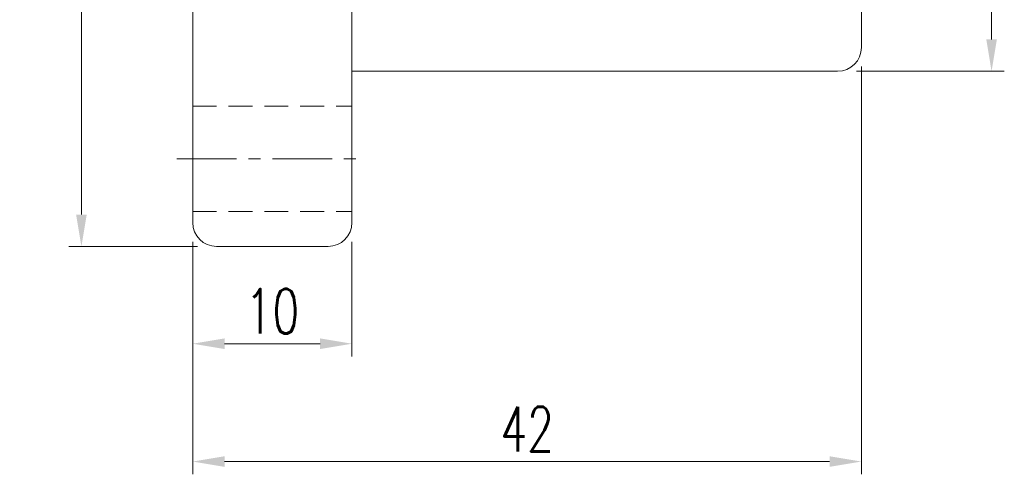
# Model space of a CAD drawing. Extents: x 32 to 191, y 46 to 143.
# Tile 2 of 53: x 130 to 191, y 46 to 75. Entities that reach past the tile are written whole.
import ezdxf

# ---------------------------------------------------------------- set-up
doc = ezdxf.new("R2010")
doc.units = 0
doc.header["$LTSCALE"] = 3
doc.header["$MEASUREMENT"] = 0
doc.linetypes.add('CENTER', pattern=[2, 1.25, -0.25, 0.25, -0.25])
doc.linetypes.add('DASHED', pattern=[0.75, 0.5, -0.25])
for name, color, linetype in [('CL', 1, 'CENTER'), ('DIM', 4, 'Continuous'), ('HID', 2, 'DASHED'), ('OUT', 3, 'Continuous')]:
    doc.layers.add(name, color=color, linetype=linetype)
doc.styles.add('DIM-7', font='SIMPLEX.shx', dxfattribs={"width": 0.7, "bigfont": 'chineset.shx'})
doc.dimstyles.new('CNS', dxfattribs={"dimtxt": 3.5, "dimasz": 2.5, "dimexe": 1, "dimexo": 1.5, "dimgap": 0.09, "dimtad": 0, "dimdsep": 46, "dimtxsty": 'DIM-7', "dimcen": 0.09, "dimclrd": 1, "dimclre": 1, "dimclrt": 4, "dimadec": 0, "dimazin": 0, "dimtfac": 1, "dimtix": 1, "dimtmove": 2, "dimatfit": 3, "dimfxl": 1, "dimtvp": 0.971429, "dimtolj": 1, "dimarcsym": 0})

# ---------------------------------------------------------------- blocks, each defined once
blk = doc.blocks.new('*D5')
at = {"layer": 'DEFPOINTS', "color": 0, "linetype": 'Continuous', "lineweight": 0, "transparency": 16777216}
for p in [(140.456, 62.207), (150.456, 62.207), (140.456, 54.602)]:
    blk.add_point(p, dxfattribs=at)
at = {"layer": 'DIM', "color": 4, "linetype": 'Continuous', "lineweight": 0, "transparency": 16777216}
for p, q in [((140.456, 61.007), (140.456, 53.802)), ((150.456, 61.007), (150.456, 53.802)), ((148.456, 54.602), (142.456, 54.602))]:
    blk.add_line(p, q, dxfattribs=at)
for points in [[(142.456, 54.936), (142.456, 54.269), (140.456, 54.602)], [(148.456, 54.936), (148.456, 54.269), (150.456, 54.602)]]:
    blk.add_solid(points, dxfattribs=at)
at = {"layer": 'DIM', "color": 4, "linetype": 'Continuous', "lineweight": 0, "transparency": 16777216, "insert": (145.456, 56.642), "char_height": 2.8, "attachment_point": 5, "style": 'DIM-7'}
blk.add_mtext('\\A1;10', dxfattribs=at)
blk = doc.blocks.new('*D6')
at = {"layer": 'DEFPOINTS', "color": 0, "linetype": 'Continuous', "lineweight": 0, "transparency": 16777216}
for p in [(182.456, 73.207), (140.456, 62.207), (182.456, 47.205)]:
    blk.add_point(p, dxfattribs=at)
at = {"layer": 'DIM', "color": 4, "linetype": 'Continuous', "lineweight": 0, "transparency": 16777216}
for p, q in [((182.456, 72.007), (182.456, 46.405)), ((140.456, 61.007), (140.456, 46.405)), ((142.456, 47.205), (180.456, 47.205))]:
    blk.add_line(p, q, dxfattribs=at)
for points in [[(142.456, 47.538), (142.456, 46.872), (140.456, 47.205)], [(180.456, 47.538), (180.456, 46.872), (182.456, 47.205)]]:
    blk.add_solid(points, dxfattribs=at)
at = {"layer": 'DIM', "color": 4, "linetype": 'Continuous', "lineweight": 0, "transparency": 16777216, "insert": (161.456, 49.245), "char_height": 2.8, "attachment_point": 5, "style": 'DIM-7'}
blk.add_mtext('\\A1;42', dxfattribs=at)
blk = doc.blocks.new('*D7')
at = {"layer": 'DEFPOINTS', "color": 0, "linetype": 'Continuous', "lineweight": 0, "transparency": 16777216}
for p in [(133.465, 122.707), (141.956, 122.707), (141.956, 60.707)]:
    blk.add_point(p, dxfattribs=at)
at = {"layer": 'DIM', "color": 4, "linetype": 'Continuous', "lineweight": 0, "transparency": 16777216}
for p, q in [((140.756, 122.707), (132.665, 122.707)), ((133.465, 62.707), (133.465, 120.707)), ((140.756, 60.707), (132.665, 60.707))]:
    blk.add_line(p, q, dxfattribs=at)
for points in [[(133.132, 120.707), (133.799, 120.707), (133.465, 122.707)], [(133.132, 62.707), (133.799, 62.707), (133.465, 60.707)]]:
    blk.add_solid(points, dxfattribs=at)
at = {"layer": 'DIM', "color": 4, "linetype": 'Continuous', "lineweight": 0, "transparency": 16777216, "insert": (131.425, 91.707), "char_height": 2.8, "attachment_point": 5, "rotation": 90, "style": 'DIM-7'}
blk.add_mtext('\\A1;%%C62', dxfattribs=at)
blk = doc.blocks.new('*D10')
at = {"layer": 'DEFPOINTS', "color": 0, "linetype": 'Continuous', "lineweight": 0, "transparency": 16777216}
for p in [(180.956, 111.707), (190.63, 111.707), (180.956, 71.707)]:
    blk.add_point(p, dxfattribs=at)
at = {"layer": 'DIM', "color": 4, "linetype": 'Continuous', "lineweight": 0, "transparency": 16777216}
for p, q in [((182.156, 111.707), (191.43, 111.707)), ((190.63, 73.707), (190.63, 109.707)), ((182.156, 71.707), (191.43, 71.707))]:
    blk.add_line(p, q, dxfattribs=at)
for points in [[(190.297, 109.707), (190.963, 109.707), (190.63, 111.707)], [(190.297, 73.707), (190.963, 73.707), (190.63, 71.707)]]:
    blk.add_solid(points, dxfattribs=at)
at = {"layer": 'DIM', "color": 4, "linetype": 'Continuous', "lineweight": 0, "transparency": 16777216, "insert": (188.03, 91.707), "char_height": 2.8, "attachment_point": 5, "rotation": 90, "style": 'DIM-7'}
blk.add_mtext('\\A1;%%c40{\\H1.680000;\\S-0.009^ -0.025;}', dxfattribs=at)

msp = doc.modelspace()

# ---------------------------------------------------------------- linework, layer by layer
at = {"layer": 'CL', "color": 7, "lineweight": 0}
msp.add_line((139.456, 66.207), (151.456, 66.207), dxfattribs=at)
at = {"layer": 'HID', "color": 7, "lineweight": 0}
for p, q in [((140.456, 69.507), (150.456, 69.507)), ((140.456, 62.907), (150.456, 62.907))]:
    msp.add_line(p, q, dxfattribs=at)
at = {"layer": 'OUT', "color": 7, "linetype": 'Continuous', "lineweight": 0}
for p, q in [((140.456, 121.207), (140.456, 62.207)), ((150.456, 121.207), (150.456, 62.207)), ((182.456, 73.207), (182.456, 110.207)), ((150.456, 71.707), (180.956, 71.707)), ((141.956, 60.707), (148.956, 60.707))]:
    msp.add_line(p, q, dxfattribs=at)
for centre, start, end in [((180.956, 73.207), 270, 0), ((141.956, 62.207), 180, 270), ((148.956, 62.207), 270, 0)]:
    msp.add_arc(centre, 1.5, start, end, dxfattribs=at)

# ---------------------------------------------------------------- dimensions: what is measured, and where the dimension line sits
at = {"layer": 'DIM', "color": 7, "linetype": 'Continuous', "lineweight": 0}
for base, p1, p2, text, override, picture, middle in [((133.465, 122.707), (141.956, 60.707), (141.956, 122.707), '%%C<>', {"dimscale": 0.8, "dimgap": 0.8, "dimtad": 1, "dimdsep": 0, "dimclrd": 4, "dimclre": 4, "dimtm": 0.05, "dimtfac": 0.6, "dimtmove": 0, "dimlwd": 0, "dimlwe": 0}, '*D7', (131.425, 91.707)), ((190.63, 111.707), (180.956, 71.707), (180.956, 111.707), '%%c<>', {"dimscale": 0.8, "dimgap": 0.8, "dimtad": 1, "dimdsep": 0, "dimclrd": 4, "dimclre": 4, "dimtol": 1, "dimlim": 0, "dimtp": -0.009, "dimtm": 0.025, "dimtfac": 0.6, "dimtdec": 3, "dimtmove": 0, "dimlwd": 0, "dimlwe": 0}, '*D10', (188.03, 91.707))]:
    dim = msp.add_linear_dim(base=base, p1=p1, p2=p2, angle=90, text=text, dimstyle='CNS', override=override, dxfattribs=at)
    dim.commit()
    dim.dimension.update_dxf_attribs({"geometry": picture, "text_midpoint": middle})
for base, p1, p2, picture, middle in [((182.456, 47.205), (140.456, 62.207), (182.456, 73.207), '*D6', (161.456, 49.245)), ((140.456, 54.602), (150.456, 62.207), (140.456, 62.207), '*D5', (145.456, 56.642))]:
    dim = msp.add_linear_dim(base=base, p1=p1, p2=p2, dimstyle='CNS', override={"dimscale": 0.8, "dimgap": 0.8, "dimtad": 1, "dimdsep": 0, "dimclrd": 4, "dimclre": 4, "dimtm": 0.05, "dimtfac": 0.6, "dimtmove": 0, "dimlwd": 0, "dimlwe": 0}, dxfattribs=at)
    dim.commit()
    dim.dimension.update_dxf_attribs({"geometry": picture, "text_midpoint": middle})

doc.saveas('drawing.dxf')
